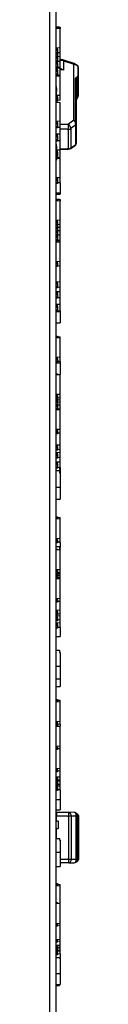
# Model space of a CAD drawing. Header units: millimetres. Extents: x 7 to 819, y 15 to 587.
# Tile 53 of 59: x 578.29 to 580.54, y 198.55 to 275.09. Entities that reach past the tile are written whole.
import ezdxf

# ---------------------------------------------------------------- set-up
doc = ezdxf.new("R2010")
doc.units = ezdxf.units.MM
doc.layers.add('Default', color=7, linetype='Continuous')
doc.layers.add('RDLED_1-4_802MM_', color=7, linetype='Continuous')

# ---------------------------------------------------------------- blocks, each defined once
blk = doc.blocks.new('SE1')
at = {"layer": 'RDLED_1-4_802MM_', "color": 7, "linetype": 'Continuous'}
for p, q in [((578.294, 355.207), (578.294, 174.734)), ((578.794, 355.207), (578.794, 174.734)), ((578.794, 274.534), (579.069, 274.534)), ((578.794, 274.453), (578.919, 274.453)), ((578.794, 274.424), (578.794, 272.886)), ((578.794, 274.424), (579.119, 274.403)), ((578.919, 274.453), (578.919, 274.416)), ((578.919, 274.419), (579.119, 274.419)), ((579.069, 274.534), (579.069, 274.518)), ((579.069, 274.518), (579.119, 274.518)), ((579.119, 274.518), (579.119, 274.419)), ((579.119, 274.419), (579.119, 274.403)), ((579.119, 272.898), (579.119, 274.403)), ((579.119, 272.898), (578.794, 272.886)), ((578.794, 272.843), (578.919, 272.85)), ((578.794, 272.771), (578.919, 272.771)), ((578.794, 272.713), (578.919, 272.713)), ((578.794, 272.57), (578.919, 272.57)), ((578.919, 272.527), (578.794, 272.527)), ((578.919, 272.771), (578.919, 272.85)), ((578.919, 272.771), (578.919, 272.713)), ((578.919, 272.713), (578.919, 272.57)), ((578.919, 272.527), (578.919, 272.57)), ((578.919, 272.527), (578.919, 272.469)), ((579.119, 272.52), (578.919, 272.507)), ((579.119, 272.52), (579.119, 272.898)), ((579.119, 272.215), (579.119, 272.52)), ((578.919, 272.469), (578.794, 272.469)), ((578.794, 272.43), (578.919, 272.43)), ((578.794, 272.273), (578.919, 272.273)), ((578.919, 272.23), (578.794, 272.23)), ((578.919, 272.168), (578.794, 272.168)), ((578.794, 272.152), (578.919, 272.152)), ((578.794, 272.085), (578.919, 272.085)), ((578.794, 271.913), (578.919, 271.913)), ((578.919, 271.869), (578.794, 271.869)), ((578.919, 271.802), (578.794, 271.802)), ((578.794, 271.793), (578.919, 271.8)), ((578.794, 271.723), (578.919, 271.723)), ((578.919, 272.469), (578.919, 272.43)), ((578.919, 272.43), (578.919, 272.273)), ((578.919, 272.23), (578.919, 272.273)), ((578.919, 272.23), (578.919, 272.168)), ((579.119, 272.215), (578.919, 272.202)), ((578.919, 272.152), (578.919, 272.168)), ((578.919, 272.152), (578.919, 272.085)), ((578.919, 272.085), (578.919, 271.913)), ((578.919, 271.869), (578.919, 271.913)), ((578.919, 271.869), (578.919, 271.802)), ((579.119, 271.844), (578.919, 271.831)), ((578.919, 271.723), (578.919, 271.8)), ((578.919, 271.723), (578.919, 271.65)), ((579.119, 271.844), (579.119, 272.215)), ((579.119, 271.38), (579.119, 271.844)), ((579.373, 271.893), (580.172, 271.631)), ((579.373, 271.893), (579.373, 271.177)), ((580.203, 271.68), (579.404, 271.943)), ((578.794, 271.65), (578.919, 271.65)), ((578.794, 271.462), (578.919, 271.462)), ((578.919, 271.415), (578.794, 271.415)), ((578.919, 271.342), (578.794, 271.342)), ((579.119, 271.31), (578.794, 271.301)), ((578.794, 271.241), (578.919, 271.247)), ((578.794, 271.172), (578.919, 271.172)), ((578.794, 271.092), (578.919, 271.092)), ((578.919, 271.09), (578.794, 271.09)), ((578.919, 271.651), (578.919, 271.462)), ((578.919, 271.415), (578.919, 271.462)), ((578.919, 271.415), (578.919, 271.342)), ((579.119, 271.38), (578.919, 271.367)), ((578.919, 271.172), (578.919, 271.247)), ((578.919, 271.172), (578.919, 271.092)), ((578.919, 271.09), (578.919, 271.092)), ((578.919, 271.09), (578.919, 270.883)), ((579.119, 271.31), (579.119, 271.38)), ((579.119, 270.787), (579.119, 271.31)), ((579.373, 271.177), (579.119, 271.178)), ((579.373, 271.177), (579.369, 271.18)), ((580.172, 267.27), (580.172, 271.631)), ((580.194, 267.269), (580.194, 271.63)), ((580.497, 271.463), (580.497, 270.733)), ((580.519, 271.435), (580.519, 270.704)), ((578.794, 270.883), (578.919, 270.883)), ((578.919, 270.835), (578.794, 270.835)), ((578.794, 270.757), (578.919, 270.757)), ((578.794, 270.728), (579.119, 270.707)), ((578.919, 270.835), (578.919, 270.883)), ((578.919, 270.835), (578.919, 270.757)), ((579.119, 270.787), (578.919, 270.774)), ((578.919, 270.757), (578.919, 270.72)), ((579.119, 270.707), (579.119, 270.787)), ((579.119, 269.202), (579.119, 270.707)), ((580.313, 267.193), (580.313, 270.548)), ((580.369, 270.482), (580.369, 267.152)), ((580.369, 270.413), (580.369, 270.403)), ((580.466, 268.984), (580.466, 270.57)), ((580.519, 270.704), (580.519, 269.153)), ((580.519, 270.526), (580.519, 270.083)), ((578.844, 269.904), (578.794, 269.904)), ((578.844, 269.831), (578.794, 269.831)), ((578.794, 269.767), (578.844, 269.767)), ((578.844, 269.508), (578.794, 269.508)), ((578.844, 269.461), (578.794, 269.461)), ((578.844, 269.831), (578.844, 269.906)), ((578.844, 269.767), (578.844, 269.831)), ((578.844, 269.755), (578.844, 269.508)), ((578.844, 269.182), (578.844, 269.461)), ((578.844, 269.182), (578.794, 269.182)), ((578.794, 269.158), (578.794, 269.147)), ((578.844, 269.158), (578.794, 269.158)), ((578.794, 269.147), (578.919, 269.154)), ((578.844, 269.085), (578.794, 269.085)), ((578.794, 269.02), (578.844, 269.02)), ((578.794, 268.689), (578.844, 268.689)), ((578.794, 268.681), (578.794, 267.182)), ((578.794, 268.681), (579.119, 268.659)), ((579.119, 269.202), (578.844, 269.192)), ((578.844, 269.158), (578.844, 269.182)), ((578.844, 269.02), (578.844, 269.085)), ((578.844, 269.075), (578.919, 269.075)), ((578.844, 269.02), (578.844, 268.685)), ((578.844, 269.018), (578.919, 269.018)), ((578.844, 268.874), (578.919, 268.874)), ((578.919, 268.774), (578.844, 268.774)), ((578.844, 268.697), (578.919, 268.697)), ((578.919, 268.831), (578.85, 268.831)), ((578.919, 269.075), (578.919, 269.154)), ((578.919, 269.075), (578.919, 269.018)), ((578.919, 269.018), (578.919, 268.874)), ((578.919, 268.831), (578.919, 268.874)), ((578.919, 268.831), (578.919, 268.774)), ((579.119, 268.824), (578.919, 268.811)), ((578.919, 268.697), (578.919, 268.673)), ((579.119, 268.824), (579.119, 269.202)), ((579.119, 267.192), (579.119, 268.659)), ((579.119, 267.192), (578.794, 267.182)), ((578.794, 267.128), (578.919, 267.134)), ((578.919, 267.058), (578.919, 267.134)), ((579.119, 266.715), (579.119, 267.192)), ((580.172, 267.27), (579.772, 266.973)), ((580.172, 267.27), (580.194, 267.269)), ((580.369, 267.152), (580.369, 266.976)), ((578.794, 267.058), (578.919, 267.058)), ((578.794, 266.985), (578.919, 266.985)), ((578.794, 266.796), (578.919, 266.796)), ((578.919, 266.75), (578.794, 266.75)), ((578.919, 266.677), (578.794, 266.677)), ((578.919, 267.058), (578.919, 266.985)), ((578.919, 266.985), (578.919, 266.796)), ((578.919, 266.75), (578.919, 266.796)), ((578.919, 266.75), (578.919, 266.677)), ((579.119, 266.715), (578.919, 266.701)), ((579.119, 266.97), (579.772, 266.973)), ((579.119, 266.201), (579.119, 266.715)), ((579.678, 266.572), (579.119, 266.568)), ((579.678, 266.569), (579.678, 266.572)), ((579.678, 266.569), (579.772, 266.569)), ((579.772, 265.056), (579.772, 266.569)), ((580.333, 266.908), (579.963, 266.632)), ((579.963, 266.632), (579.963, 265.118)), ((580.333, 265.397), (580.333, 266.908)), ((580.369, 266.976), (580.369, 265.465)), ((579.119, 266.201), (578.794, 266.192)), ((578.794, 266.133), (578.919, 266.139)), ((578.794, 266.063), (578.919, 266.063)), ((578.794, 265.984), (578.919, 265.984)), ((578.919, 265.981), (578.794, 265.981)), ((578.794, 265.774), (578.919, 265.774)), ((578.919, 265.726), (578.794, 265.726)), ((578.919, 265.646), (578.794, 265.646)), ((578.919, 266.063), (578.919, 266.139)), ((578.919, 266.063), (578.919, 265.984)), ((578.919, 265.981), (578.919, 265.984)), ((578.919, 265.981), (578.919, 265.774)), ((578.919, 265.726), (578.919, 265.774)), ((578.919, 265.726), (578.919, 265.646)), ((579.119, 265.678), (578.919, 265.665)), ((579.119, 265.678), (579.119, 266.201)), ((579.119, 264.944), (579.119, 265.678)), ((578.844, 265.415), (578.794, 265.415)), ((578.844, 265.343), (578.794, 265.343)), ((578.794, 265.278), (578.844, 265.278)), ((578.844, 265.041), (578.794, 265.041)), ((578.844, 264.894), (578.794, 264.894)), ((578.844, 265.343), (578.844, 265.417)), ((578.844, 265.278), (578.844, 265.343)), ((578.844, 265.266), (578.844, 265.019)), ((578.844, 264.894), (578.844, 265.041)), ((579.119, 264.944), (578.844, 264.937)), ((578.844, 264.809), (578.844, 264.894)), ((578.844, 264.872), (578.919, 264.876)), ((578.919, 264.802), (578.919, 264.876)), ((579.119, 265.047), (579.678, 265.051)), ((579.119, 265.015), (579.773, 265.023)), ((579.119, 264.367), (579.119, 264.944)), ((579.772, 265.056), (579.678, 265.055)), ((579.678, 265.051), (579.678, 265.055)), ((579.95, 265.083), (580.33, 265.369)), ((579.963, 265.118), (580.333, 265.397)), ((580.369, 265.45), (580.369, 265.465)), ((578.844, 264.809), (578.794, 264.809)), ((578.844, 264.755), (578.794, 264.755)), ((578.844, 264.58), (578.794, 264.58)), ((578.794, 264.515), (578.844, 264.515)), ((578.794, 264.184), (578.844, 264.184)), ((578.844, 264.755), (578.844, 264.809)), ((578.844, 264.802), (578.919, 264.802)), ((578.844, 264.589), (578.844, 264.755)), ((578.844, 264.714), (578.919, 264.714)), ((578.919, 264.709), (578.844, 264.709)), ((578.844, 264.515), (578.844, 264.58)), ((578.844, 264.515), (578.844, 264.18)), ((578.844, 264.48), (578.919, 264.48)), ((578.919, 264.43), (578.844, 264.43)), ((578.844, 264.369), (578.919, 264.369)), ((578.844, 264.351), (578.919, 264.351)), ((578.844, 264.319), (579.119, 264.302)), ((578.919, 264.802), (578.919, 264.714)), ((578.919, 264.709), (578.919, 264.714)), ((578.919, 264.709), (578.919, 264.48)), ((578.919, 264.43), (578.919, 264.48)), ((578.919, 264.43), (578.919, 264.369)), ((578.919, 264.369), (578.919, 264.351)), ((579.119, 264.367), (578.919, 264.353)), ((578.919, 264.351), (578.919, 264.315)), ((578.919, 264.336), (579.119, 264.323)), ((579.069, 264.363), (579.069, 264.327)), ((579.119, 264.302), (579.119, 264.323)), ((579.119, 262.798), (579.119, 264.302)), ((579.119, 262.798), (578.794, 262.787)), ((578.794, 262.787), (578.794, 262.743)), ((578.794, 262.743), (578.919, 262.75)), ((578.794, 262.671), (578.919, 262.671)), ((578.794, 262.613), (578.919, 262.613)), ((578.919, 262.671), (578.919, 262.75)), ((578.919, 262.671), (578.919, 262.613)), ((578.919, 262.613), (578.919, 262.467)), ((579.119, 262.416), (579.119, 262.798)), ((578.794, 262.467), (578.919, 262.467)), ((578.919, 262.425), (578.794, 262.425)), ((578.919, 262.366), (578.794, 262.366)), ((578.919, 262.425), (578.919, 262.467)), ((578.919, 262.425), (578.919, 262.366)), ((579.119, 262.416), (578.919, 262.403)), ((579.119, 262.416), (578.919, 262.403)), ((579.119, 262.416), (579.119, 261.628)), ((578.794, 261.628), (579.119, 261.628)), ((578.794, 261.524), (579.119, 261.524)), ((578.794, 261.137), (579.069, 261.137)), ((578.794, 261.069), (578.919, 261.069)), ((578.794, 261.033), (578.794, 259.48)), ((578.794, 261.033), (579.119, 261.013)), ((578.919, 261.069), (578.919, 261.025)), ((579.069, 261.137), (579.069, 261.117)), ((579.069, 261.117), (579.119, 261.117)), ((579.119, 261.628), (579.119, 261.524)), ((579.119, 261.117), (579.119, 261.013)), ((579.119, 259.493), (579.119, 261.013)), ((579.119, 259.493), (578.794, 259.48)), ((579.119, 259.164), (579.119, 259.493)), ((578.794, 259.443), (578.919, 259.449)), ((578.794, 259.37), (578.919, 259.37)), ((578.794, 259.32), (578.919, 259.32)), ((578.794, 259.198), (578.919, 259.198)), ((578.919, 259.158), (578.794, 259.158)), ((578.919, 259.108), (578.794, 259.108)), ((578.794, 258.986), (578.919, 258.986)), ((578.919, 258.945), (578.794, 258.945)), ((578.919, 258.891), (578.794, 258.891)), ((578.794, 258.877), (578.919, 258.877)), ((578.794, 258.731), (578.919, 258.731)), ((578.919, 259.37), (578.919, 259.449)), ((578.919, 259.37), (578.919, 259.32)), ((578.919, 259.32), (578.919, 259.198)), ((578.919, 259.158), (578.919, 259.198)), ((579.119, 259.164), (578.919, 259.151)), ((578.919, 259.158), (578.919, 259.108)), ((578.919, 259.108), (578.919, 258.986)), ((578.919, 258.945), (578.919, 258.986)), ((578.919, 258.945), (578.919, 258.891)), ((579.119, 258.944), (578.919, 258.932)), ((578.919, 258.891), (578.919, 258.877)), ((578.919, 258.877), (578.919, 258.731)), ((578.919, 258.689), (578.919, 258.731)), ((579.119, 258.944), (579.119, 259.164)), ((579.119, 258.68), (579.119, 258.944)), ((578.919, 258.689), (578.794, 258.689)), ((578.919, 258.63), (578.794, 258.63)), ((578.794, 258.574), (578.919, 258.574)), ((578.794, 258.413), (578.919, 258.413)), ((578.919, 258.369), (578.794, 258.369)), ((578.919, 258.305), (578.794, 258.305)), ((578.794, 258.255), (578.919, 258.255)), ((578.794, 258.185), (578.919, 258.185)), ((578.794, 258.006), (578.919, 258.006)), ((578.919, 257.961), (578.794, 257.961)), ((578.919, 258.689), (578.919, 258.63)), ((579.119, 258.68), (578.919, 258.667)), ((578.919, 258.63), (578.919, 258.574)), ((578.919, 258.574), (578.919, 258.413)), ((578.919, 258.369), (578.919, 258.413)), ((578.919, 258.369), (578.919, 258.305)), ((579.119, 258.351), (578.919, 258.338)), ((578.919, 258.255), (578.919, 258.305)), ((578.919, 258.255), (578.919, 258.185)), ((578.919, 258.185), (578.919, 258.006)), ((578.919, 257.961), (578.919, 258.006)), ((578.919, 257.961), (578.919, 257.891)), ((579.119, 258.351), (579.119, 258.68)), ((579.119, 257.932), (579.119, 258.351)), ((578.919, 257.891), (578.794, 257.891)), ((578.794, 257.891), (578.794, 257.879)), ((579.119, 257.889), (578.794, 257.879)), ((578.794, 257.855), (578.919, 257.855)), ((578.794, 257.82), (578.794, 256.267)), ((578.794, 257.82), (579.119, 257.799)), ((579.119, 257.932), (578.919, 257.918)), ((578.919, 257.855), (578.919, 257.812)), ((579.119, 257.889), (579.119, 257.932)), ((579.119, 257.799), (579.119, 257.889)), ((579.119, 256.279), (579.119, 257.799)), ((579.119, 256.279), (578.794, 256.267)), ((578.794, 256.267), (578.794, 256.229)), ((578.794, 256.229), (578.919, 256.236)), ((578.794, 256.157), (578.919, 256.157)), ((578.794, 256.106), (578.919, 256.106)), ((578.794, 255.985), (578.919, 255.985)), ((578.919, 255.944), (578.794, 255.944)), ((578.919, 255.894), (578.794, 255.894)), ((578.919, 256.157), (578.919, 256.236)), ((578.919, 256.157), (578.919, 256.106)), ((578.919, 256.106), (578.919, 255.985)), ((578.919, 255.944), (578.919, 255.985)), ((579.119, 255.95), (578.919, 255.938)), ((578.919, 255.944), (578.919, 255.894)), ((579.119, 255.95), (579.119, 256.279)), ((579.119, 254.702), (579.119, 255.95)), ((579.119, 254.702), (578.794, 254.691)), ((578.794, 254.644), (578.919, 254.65)), ((578.794, 254.572), (578.919, 254.572)), ((578.794, 254.509), (578.919, 254.509)), ((578.794, 254.348), (578.919, 254.348)), ((578.919, 254.304), (578.794, 254.304)), ((578.919, 254.24), (578.794, 254.24)), ((578.919, 254.572), (578.919, 254.65)), ((578.919, 254.572), (578.919, 254.509)), ((578.919, 254.509), (578.919, 254.348)), ((578.919, 254.304), (578.919, 254.348)), ((578.919, 254.304), (578.919, 254.24)), ((579.119, 254.286), (578.919, 254.273)), ((579.119, 254.286), (579.119, 254.702)), ((579.119, 253.931), (579.119, 254.286)), ((579.119, 253.931), (578.794, 253.921)), ((578.794, 253.869), (578.919, 253.876)), ((578.794, 253.799), (578.919, 253.799)), ((578.794, 253.729), (578.919, 253.729)), ((578.794, 253.55), (578.919, 253.55)), ((578.919, 253.504), (578.794, 253.504)), ((578.919, 253.435), (578.794, 253.435)), ((578.919, 253.799), (578.919, 253.876)), ((578.919, 253.799), (578.919, 253.729)), ((578.919, 253.729), (578.919, 253.55)), ((578.919, 253.504), (578.919, 253.55)), ((578.919, 253.504), (578.919, 253.435)), ((579.119, 253.476), (578.919, 253.462)), ((579.119, 253.476), (579.119, 253.931)), ((579.119, 252.96), (579.119, 253.476)), ((579.119, 252.96), (578.794, 252.95)), ((578.794, 252.95), (578.794, 252.893)), ((578.794, 252.893), (578.919, 252.899)), ((578.794, 252.823), (578.919, 252.823)), ((578.794, 252.746), (578.919, 252.746)), ((578.919, 252.745), (578.794, 252.745)), ((578.919, 252.823), (578.919, 252.899)), ((578.919, 252.823), (578.919, 252.746)), ((578.919, 252.745), (578.919, 252.746)), ((578.919, 252.745), (578.919, 252.546)), ((579.119, 252.456), (579.119, 252.96)), ((578.794, 252.546), (578.919, 252.546)), ((578.919, 252.498), (578.794, 252.498)), ((578.919, 252.421), (578.794, 252.421)), ((578.794, 252.414), (579.119, 252.414)), ((578.919, 252.498), (578.919, 252.546)), ((578.919, 252.498), (578.919, 252.421)), ((579.119, 252.456), (578.919, 252.442)), ((579.119, 252.456), (579.119, 252.414)), ((579.119, 252.414), (579.119, 251.533)), ((578.794, 251.533), (579.119, 251.533)), ((578.794, 250.498), (578.919, 250.498)), ((578.794, 250.466), (578.794, 250.425)), ((578.794, 250.466), (579.119, 250.445)), ((578.794, 250.425), (578.919, 250.425)), ((578.794, 250.389), (578.794, 248.834)), ((578.794, 250.389), (579.119, 250.368)), ((578.919, 250.498), (578.919, 250.458)), ((578.919, 250.425), (578.919, 250.381)), ((579.119, 250.368), (579.119, 250.445)), ((579.119, 248.847), (579.119, 250.368)), ((579.119, 248.847), (578.794, 248.834)), ((578.794, 248.834), (578.794, 248.798)), ((578.794, 248.798), (578.919, 248.804)), ((578.919, 248.725), (578.919, 248.804)), ((579.119, 248.522), (579.119, 248.847)), ((578.794, 248.725), (578.919, 248.725)), ((578.794, 248.675), (578.919, 248.675)), ((578.794, 248.555), (578.919, 248.555)), ((578.919, 248.515), (578.794, 248.515)), ((578.919, 248.466), (578.794, 248.466)), ((578.794, 248.412), (579.119, 248.412)), ((578.919, 248.725), (578.919, 248.675)), ((578.919, 248.675), (578.919, 248.555)), ((578.919, 248.515), (578.919, 248.555)), ((579.119, 248.522), (578.919, 248.51)), ((578.919, 248.515), (578.919, 248.466)), ((579.119, 248.522), (579.119, 248.412)), ((579.119, 248.412), (579.119, 247.497)), ((578.794, 247.559), (578.919, 247.559)), ((578.794, 247.517), (578.794, 245.951)), ((578.794, 247.517), (579.119, 247.497)), ((578.919, 247.559), (578.919, 247.509)), ((579.119, 245.964), (579.119, 247.497)), ((579.119, 245.964), (578.794, 245.951)), ((578.794, 245.919), (578.919, 245.925)), ((578.794, 245.846), (578.919, 245.846)), ((578.794, 245.803), (578.919, 245.803)), ((578.794, 245.703), (578.919, 245.703)), ((578.919, 245.846), (578.919, 245.925)), ((578.919, 245.846), (578.919, 245.803)), ((578.919, 245.803), (578.919, 245.703)), ((578.919, 245.665), (578.919, 245.703)), ((579.119, 245.685), (579.119, 245.964)), ((578.919, 245.665), (578.794, 245.665)), ((578.919, 245.623), (578.794, 245.623)), ((578.794, 245.557), (578.919, 245.557)), ((578.919, 245.518), (578.794, 245.518)), ((578.919, 245.472), (578.794, 245.472)), ((578.794, 245.382), (578.919, 245.382)), ((578.919, 245.342), (578.794, 245.342)), ((578.919, 245.293), (578.794, 245.293)), ((578.794, 245.165), (578.919, 245.165)), ((578.919, 245.124), (578.794, 245.124)), ((578.919, 245.07), (578.794, 245.07)), ((578.794, 245.039), (578.919, 245.039)), ((579.119, 245.685), (578.919, 245.672)), ((578.919, 245.665), (578.919, 245.623)), ((578.919, 245.623), (578.919, 245.557)), ((578.919, 245.518), (578.919, 245.557)), ((579.119, 245.531), (578.919, 245.519)), ((578.919, 245.518), (578.919, 245.472)), ((578.919, 245.472), (578.919, 245.382)), ((578.919, 245.342), (578.919, 245.382)), ((579.119, 245.349), (578.919, 245.336)), ((578.919, 245.342), (578.919, 245.293)), ((578.919, 245.293), (578.919, 245.165)), ((578.919, 245.124), (578.919, 245.165)), ((578.919, 245.124), (578.919, 245.07)), ((579.119, 245.123), (578.919, 245.111)), ((578.919, 245.07), (578.919, 245.039)), ((578.919, 245.039), (578.919, 244.891)), ((579.119, 245.531), (579.119, 245.685)), ((579.119, 245.349), (579.119, 245.531)), ((579.119, 245.123), (579.119, 245.349)), ((579.119, 244.838), (579.119, 245.123)), ((578.794, 244.891), (578.919, 244.891)), ((578.919, 244.848), (578.794, 244.848)), ((578.794, 244.832), (578.919, 244.832)), ((578.794, 244.79), (578.794, 243.224)), ((578.794, 244.79), (579.119, 244.77)), ((578.919, 244.848), (578.919, 244.891)), ((578.919, 244.848), (578.919, 244.832)), ((579.119, 244.838), (578.919, 244.825)), ((578.919, 244.832), (578.919, 244.782)), ((579.119, 244.77), (579.119, 244.838)), ((579.119, 243.237), (579.119, 244.77)), ((579.119, 243.237), (578.794, 243.224)), ((578.794, 243.192), (578.919, 243.198)), ((578.794, 243.119), (578.919, 243.119)), ((578.794, 243.076), (578.919, 243.076)), ((578.794, 242.977), (578.919, 242.977)), ((578.919, 242.939), (578.794, 242.939)), ((578.919, 242.896), (578.794, 242.896)), ((578.919, 243.119), (578.919, 243.198)), ((578.919, 243.119), (578.919, 243.076)), ((578.919, 243.076), (578.919, 242.977)), ((578.919, 242.939), (578.919, 242.977)), ((579.119, 242.958), (578.919, 242.946)), ((578.919, 242.939), (578.919, 242.896)), ((579.119, 242.958), (579.119, 243.237)), ((579.119, 242.022), (579.119, 242.958)), ((579.119, 242.022), (578.794, 242.01)), ((578.794, 241.97), (578.919, 241.976)), ((578.794, 241.897), (578.919, 241.897)), ((578.919, 241.897), (578.919, 241.976)), ((578.919, 241.897), (578.919, 241.843)), ((579.119, 241.668), (579.119, 242.022)), ((578.794, 241.843), (578.919, 241.843)), ((578.794, 241.71), (578.919, 241.71)), ((578.919, 241.669), (578.794, 241.669)), ((578.919, 241.615), (578.794, 241.615)), ((579.119, 241.434), (578.794, 241.423)), ((578.794, 241.379), (578.919, 241.385)), ((578.794, 241.307), (578.919, 241.307)), ((578.794, 241.248), (578.919, 241.248)), ((578.794, 241.099), (578.919, 241.099)), ((578.919, 241.843), (578.919, 241.71)), ((578.919, 241.669), (578.919, 241.71)), ((578.919, 241.669), (578.919, 241.615)), ((579.119, 241.668), (578.919, 241.655)), ((578.919, 241.307), (578.919, 241.385)), ((578.919, 241.307), (578.919, 241.248)), ((578.919, 241.248), (578.919, 241.099)), ((578.919, 241.057), (578.919, 241.099)), ((579.119, 241.434), (579.119, 241.668)), ((579.119, 241.047), (579.119, 241.434)), ((578.919, 241.057), (578.794, 241.057)), ((578.919, 240.997), (578.794, 240.997)), ((579.119, 240.698), (578.794, 240.688)), ((578.794, 240.688), (578.794, 240.639)), ((578.794, 240.639), (578.919, 240.645)), ((578.794, 240.568), (578.919, 240.568)), ((578.794, 240.502), (578.919, 240.502)), ((578.794, 240.335), (578.919, 240.335)), ((578.919, 241.057), (578.919, 240.997)), ((579.119, 241.047), (578.919, 241.033)), ((578.919, 240.568), (578.919, 240.645)), ((578.919, 240.568), (578.919, 240.502)), ((578.919, 240.502), (578.919, 240.335)), ((578.919, 240.29), (578.919, 240.335)), ((579.119, 240.698), (579.119, 241.047)), ((579.119, 240.269), (579.119, 240.698)), ((578.919, 240.29), (578.794, 240.29)), ((578.919, 240.225), (578.794, 240.225)), ((578.794, 240.057), (579.069, 240.057)), ((578.919, 240.29), (578.919, 240.225)), ((579.119, 240.269), (578.919, 240.255)), ((579.069, 240.265), (579.069, 240.129)), ((579.069, 240.129), (579.119, 240.129)), ((579.069, 240.057), (579.069, 239.869)), ((579.069, 239.893), (579.119, 239.893)), ((579.069, 239.869), (579.119, 239.869)), ((579.119, 240.269), (579.119, 240.129)), ((579.119, 240.129), (579.119, 239.893)), ((579.119, 239.869), (579.119, 239.893)), ((579.119, 239.869), (579.119, 238.742)), ((578.794, 238.742), (579.119, 238.742)), ((579.119, 238.742), (579.119, 237.819)), ((578.794, 237.819), (579.119, 237.819)), ((578.794, 236.447), (578.919, 236.447)), ((578.794, 236.407), (578.794, 236.347)), ((578.794, 236.407), (579.119, 236.386)), ((578.794, 236.347), (578.919, 236.347)), ((578.794, 236.303), (578.794, 234.734)), ((578.794, 236.303), (579.119, 236.283)), ((578.919, 236.447), (578.919, 236.399)), ((578.919, 236.347), (578.919, 236.296)), ((579.119, 236.283), (579.119, 236.386)), ((579.119, 234.747), (579.119, 236.283)), ((579.119, 234.747), (578.794, 234.734)), ((578.794, 234.734), (578.794, 234.704)), ((578.794, 234.704), (578.919, 234.71)), ((578.794, 234.63), (578.919, 234.63)), ((578.794, 234.59), (578.919, 234.59)), ((578.794, 234.496), (578.919, 234.496)), ((578.919, 234.458), (578.794, 234.458)), ((578.919, 234.418), (578.794, 234.418)), ((578.919, 234.63), (578.919, 234.71)), ((578.919, 234.63), (578.919, 234.59)), ((578.919, 234.59), (578.919, 234.496)), ((578.919, 234.458), (578.919, 234.496)), ((579.119, 234.481), (578.919, 234.469)), ((578.919, 234.458), (578.919, 234.418)), ((579.069, 234.478), (579.069, 234.447)), ((579.069, 234.447), (579.119, 234.447)), ((579.119, 234.481), (579.119, 234.747)), ((579.119, 234.447), (579.119, 234.062)), ((578.794, 234.141), (579.069, 234.141)), ((578.794, 233.941), (578.919, 233.941)), ((578.794, 233.894), (578.794, 232.316)), ((578.794, 233.894), (579.119, 233.874)), ((578.919, 233.941), (578.919, 233.886)), ((579.069, 234.141), (579.069, 233.904)), ((579.069, 234.062), (579.119, 234.062)), ((579.069, 233.904), (579.119, 233.904)), ((579.119, 233.904), (579.119, 234.062)), ((579.119, 233.904), (579.119, 233.874)), ((579.119, 232.33), (579.119, 233.874)), ((579.119, 232.33), (578.794, 232.316)), ((578.794, 232.29), (578.919, 232.297)), ((578.794, 232.216), (578.919, 232.216)), ((578.794, 232.181), (578.919, 232.181)), ((578.794, 232.104), (578.919, 232.104)), ((578.919, 232.069), (578.794, 232.069)), ((578.919, 232.034), (578.794, 232.034)), ((578.794, 232.006), (578.919, 232.006)), ((578.919, 231.969), (578.794, 231.969)), ((578.919, 231.932), (578.794, 231.932)), ((578.919, 232.216), (578.919, 232.297)), ((578.919, 232.216), (578.919, 232.181)), ((578.919, 232.181), (578.919, 232.104)), ((578.919, 232.069), (578.919, 232.104)), ((579.119, 232.101), (578.919, 232.089)), ((578.919, 232.069), (578.919, 232.034)), ((578.919, 232.034), (578.919, 232.006)), ((578.919, 231.969), (578.919, 232.006)), ((579.119, 231.997), (578.919, 231.985)), ((578.919, 231.969), (578.919, 231.932)), ((578.919, 231.932), (578.919, 231.891)), ((579.119, 232.101), (579.119, 232.33)), ((579.119, 231.997), (579.119, 232.101)), ((579.119, 231.876), (579.119, 231.997)), ((578.794, 231.891), (578.919, 231.891)), ((578.919, 231.854), (578.794, 231.854)), ((578.919, 231.813), (578.794, 231.813)), ((578.794, 231.75), (578.919, 231.75)), ((578.919, 231.712), (578.794, 231.712)), ((578.794, 231.705), (578.919, 231.705)), ((578.794, 231.657), (579.119, 231.638)), ((578.919, 231.854), (578.919, 231.891)), ((579.119, 231.876), (578.919, 231.864)), ((578.919, 231.854), (578.919, 231.813)), ((578.919, 231.813), (578.919, 231.75)), ((578.919, 231.712), (578.919, 231.75)), ((579.119, 231.728), (578.919, 231.716)), ((578.919, 231.712), (578.919, 231.705)), ((578.919, 231.705), (578.919, 231.65)), ((579.119, 231.728), (579.119, 231.876)), ((579.119, 231.638), (579.119, 231.728)), ((579.119, 230.094), (579.119, 231.638)), ((579.119, 230.094), (578.794, 230.08)), ((578.794, 230.054), (578.919, 230.06)), ((578.794, 229.98), (578.919, 229.98)), ((578.794, 229.945), (578.919, 229.945)), ((578.794, 229.868), (578.919, 229.868)), ((578.919, 229.832), (578.794, 229.832)), ((578.919, 229.797), (578.794, 229.797)), ((578.919, 229.98), (578.919, 230.06)), ((578.919, 229.98), (578.919, 229.945)), ((578.919, 229.945), (578.919, 229.868)), ((578.919, 229.832), (578.919, 229.868)), ((579.119, 229.865), (578.919, 229.853)), ((578.919, 229.832), (578.919, 229.797)), ((579.119, 229.865), (579.119, 230.094)), ((579.119, 229.181), (579.119, 229.865)), ((579.119, 229.181), (578.794, 229.168)), ((578.794, 229.135), (578.919, 229.141)), ((578.794, 229.061), (578.919, 229.061)), ((578.794, 229.017), (578.919, 229.017)), ((578.794, 228.913), (578.919, 228.913)), ((578.919, 228.874), (578.794, 228.874)), ((578.919, 229.061), (578.919, 229.141)), ((578.919, 229.061), (578.919, 229.017)), ((578.919, 229.017), (578.919, 228.913)), ((578.919, 228.874), (578.919, 228.913)), ((579.119, 228.89), (578.919, 228.878)), ((578.919, 228.874), (578.919, 228.83)), ((579.119, 228.89), (579.119, 229.181)), ((579.119, 228.744), (579.119, 228.89)), ((578.919, 228.83), (578.794, 228.83)), ((579.119, 228.744), (578.794, 228.732)), ((578.794, 228.696), (578.919, 228.702)), ((578.794, 228.623), (578.919, 228.623)), ((578.794, 228.574), (578.919, 228.574)), ((578.794, 228.457), (578.919, 228.457)), ((578.919, 228.417), (578.794, 228.417)), ((578.919, 228.368), (578.794, 228.368)), ((579.119, 228.201), (578.794, 228.189)), ((578.794, 228.189), (578.794, 228.149)), ((578.794, 228.149), (578.919, 228.155)), ((578.919, 228.623), (578.919, 228.702)), ((578.919, 228.623), (578.919, 228.574)), ((578.919, 228.574), (578.919, 228.457)), ((578.919, 228.417), (578.919, 228.457)), ((579.119, 228.425), (578.919, 228.413)), ((578.919, 228.417), (578.919, 228.368)), ((578.919, 228.076), (578.919, 228.155)), ((579.119, 228.425), (579.119, 228.744)), ((579.119, 228.201), (579.119, 228.425)), ((579.119, 227.847), (579.119, 228.201)), ((578.794, 228.076), (578.919, 228.076)), ((578.794, 228.022), (578.919, 228.022)), ((578.794, 227.889), (578.919, 227.889)), ((578.919, 227.848), (578.794, 227.848)), ((578.919, 227.794), (578.794, 227.794)), ((578.919, 228.076), (578.919, 228.022)), ((578.919, 228.022), (578.919, 227.889)), ((578.919, 227.848), (578.919, 227.889)), ((578.919, 227.848), (578.919, 227.794)), ((579.119, 227.847), (578.919, 227.834)), ((579.119, 227.847), (579.119, 227.134)), ((578.794, 227.134), (579.119, 227.134)), ((578.794, 226.085), (579.069, 226.085)), ((579.069, 226.085), (579.069, 225.908)), ((579.069, 225.908), (579.119, 225.908)), ((579.119, 225.908), (579.119, 224.847)), ((578.794, 224.847), (579.119, 224.847)), ((579.119, 224.847), (579.119, 223.858)), ((578.794, 223.858), (579.119, 223.858)), ((579.119, 223.858), (579.119, 223.253)), ((578.794, 223.253), (579.119, 223.253)), ((578.794, 222.248), (578.919, 222.248)), ((578.794, 222.199), (578.794, 222.144)), ((578.794, 222.199), (579.119, 222.18)), ((578.794, 222.144), (578.919, 222.144)), ((578.794, 222.094), (578.794, 220.512)), ((578.794, 222.094), (579.119, 222.074)), ((578.919, 222.248), (578.919, 222.192)), ((578.919, 222.144), (578.919, 222.086)), ((579.119, 222.074), (579.119, 222.18)), ((579.119, 220.527), (579.119, 222.074)), ((579.119, 220.527), (578.794, 220.512)), ((578.794, 220.512), (578.794, 220.489)), ((578.794, 220.489), (578.919, 220.495)), ((578.919, 220.415), (578.919, 220.495)), ((579.119, 220.319), (579.119, 220.527)), ((578.794, 220.415), (578.919, 220.415)), ((578.794, 220.383), (578.919, 220.383)), ((578.794, 220.315), (578.919, 220.315)), ((578.919, 220.28), (578.794, 220.28)), ((578.919, 220.249), (578.794, 220.249)), ((578.794, 220.236), (578.919, 220.236)), ((578.794, 220.182), (578.794, 218.596)), ((578.794, 220.182), (579.119, 220.163)), ((578.919, 220.415), (578.919, 220.383)), ((578.919, 220.383), (578.919, 220.315)), ((579.119, 220.319), (578.919, 220.307)), ((578.919, 220.28), (578.919, 220.315)), ((578.919, 220.28), (578.919, 220.249)), ((578.919, 220.236), (578.919, 220.175)), ((579.119, 220.319), (579.119, 220.163)), ((579.119, 218.61), (579.119, 220.163)), ((579.119, 218.61), (578.794, 218.596)), ((578.794, 218.576), (578.919, 218.582)), ((578.794, 218.501), (578.919, 218.501)), ((578.794, 218.474), (578.919, 218.474)), ((578.794, 218.42), (578.919, 218.42)), ((578.919, 218.386), (578.794, 218.386)), ((578.919, 218.359), (578.794, 218.359)), ((578.919, 218.501), (578.919, 218.582)), ((578.919, 218.501), (578.919, 218.474)), ((578.919, 218.474), (578.919, 218.42)), ((579.119, 218.432), (578.919, 218.42)), ((578.919, 218.386), (578.919, 218.42)), ((578.919, 218.386), (578.919, 218.359)), ((579.019, 218.426), (579.119, 218.42)), ((579.119, 218.432), (579.119, 218.61)), ((579.119, 218.42), (579.119, 218.432)), ((579.119, 216.868), (579.119, 218.42)), ((579.119, 216.868), (578.794, 216.853)), ((578.794, 216.833), (578.919, 216.839)), ((578.794, 216.758), (578.919, 216.758)), ((578.794, 216.731), (578.919, 216.731)), ((578.794, 216.677), (578.919, 216.677)), ((578.919, 216.643), (578.794, 216.643)), ((578.919, 216.616), (578.794, 216.616)), ((578.919, 216.758), (578.919, 216.839)), ((578.919, 216.758), (578.919, 216.731)), ((578.919, 216.731), (578.919, 216.677)), ((579.119, 216.689), (578.919, 216.678)), ((578.919, 216.643), (578.919, 216.677)), ((578.919, 216.643), (578.919, 216.616)), ((579.119, 216.689), (579.119, 216.868)), ((579.119, 216.208), (579.119, 216.689)), ((579.119, 216.208), (578.794, 216.194)), ((578.794, 216.168), (578.919, 216.175)), ((578.794, 216.094), (578.919, 216.094)), ((578.794, 216.06), (578.919, 216.06)), ((578.794, 215.984), (578.919, 215.984)), ((578.919, 215.948), (578.794, 215.948)), ((578.919, 215.913), (578.794, 215.913)), ((579.119, 215.896), (578.794, 215.882)), ((578.794, 215.854), (578.919, 215.86)), ((578.919, 216.094), (578.919, 216.175)), ((578.919, 216.094), (578.919, 216.06)), ((578.919, 216.06), (578.919, 215.984)), ((578.919, 215.948), (578.919, 215.984)), ((579.119, 215.981), (578.919, 215.969)), ((578.919, 215.948), (578.919, 215.913)), ((578.919, 215.78), (578.919, 215.86)), ((579.119, 215.981), (579.119, 216.208)), ((579.119, 215.896), (579.119, 215.981)), ((579.119, 215.647), (579.119, 215.896)), ((578.794, 215.78), (578.919, 215.78)), ((578.794, 215.742), (578.919, 215.742)), ((578.794, 215.656), (578.919, 215.656)), ((578.919, 215.62), (578.794, 215.62)), ((578.919, 215.582), (578.794, 215.582)), ((579.119, 215.51), (578.794, 215.496)), ((578.794, 215.496), (578.794, 215.465)), ((578.794, 215.465), (578.919, 215.471)), ((578.794, 215.391), (578.919, 215.391)), ((578.794, 215.349), (578.919, 215.349)), ((578.794, 215.251), (578.919, 215.251)), ((578.919, 215.213), (578.794, 215.213)), ((578.919, 215.171), (578.794, 215.171)), ((578.919, 215.78), (578.919, 215.742)), ((578.919, 215.742), (578.919, 215.656)), ((578.919, 215.62), (578.919, 215.656)), ((579.119, 215.647), (578.919, 215.635)), ((578.919, 215.62), (578.919, 215.582)), ((578.919, 215.391), (578.919, 215.471)), ((578.919, 215.391), (578.919, 215.349)), ((578.919, 215.349), (578.919, 215.251)), ((578.919, 215.213), (578.919, 215.251)), ((579.119, 215.233), (578.919, 215.221)), ((578.919, 215.213), (578.919, 215.171)), ((579.119, 215.51), (579.119, 215.647)), ((579.119, 215.233), (579.119, 215.51)), ((579.119, 215.233), (579.119, 214.471)), ((578.794, 214.471), (579.119, 214.471)), ((579.119, 214.471), (579.119, 213.668)), ((578.794, 213.668), (579.119, 213.668)), ((578.838, 213.107), (578.819, 213.107)), ((578.819, 213.107), (578.819, 212.745)), ((578.819, 212.745), (578.869, 212.795)), ((578.838, 213.108), (578.844, 213.107)), ((578.838, 213.107), (578.844, 213.107)), ((578.844, 213.482), (578.844, 213.182)), ((578.844, 213.482), (579.797, 213.474)), ((579.703, 213.182), (578.844, 213.182)), ((578.844, 212.77), (578.844, 213.182)), ((578.869, 212.795), (578.894, 212.82)), ((578.969, 212.795), (578.869, 212.795)), ((578.894, 212.82), (578.969, 212.82)), ((578.969, 212.795), (578.969, 212.82)), ((578.969, 212.795), (578.969, 212.22)), ((579.703, 213.175), (579.703, 213.182)), ((579.703, 213.175), (579.797, 213.174)), ((580.197, 213.471), (579.797, 213.474)), ((579.797, 209.841), (579.797, 213.174)), ((579.988, 213.174), (579.797, 213.174)), ((580.358, 213.171), (579.988, 213.174)), ((579.988, 213.174), (579.988, 209.841)), ((580.358, 209.844), (580.358, 213.171)), ((580.394, 213.171), (580.394, 213.336)), ((580.394, 213.171), (580.394, 209.844)), ((580.491, 209.761), (580.491, 213.254)), ((580.544, 213.215), (580.544, 209.8)), ((578.819, 212.27), (578.819, 212.745)), ((578.819, 212.27), (578.819, 211.907)), ((578.869, 212.22), (578.819, 212.27)), ((578.844, 211.448), (578.844, 212.245)), ((578.869, 212.22), (578.969, 212.22)), ((578.894, 212.195), (578.869, 212.22)), ((578.969, 212.195), (578.894, 212.195)), ((578.969, 212.195), (578.969, 212.22)), ((578.794, 211.448), (579.069, 211.448)), ((578.819, 211.907), (578.838, 211.907)), ((578.844, 211.908), (578.838, 211.907)), ((578.838, 211.907), (578.844, 211.907)), ((579.069, 211.448), (579.069, 211.296)), ((579.069, 211.296), (579.119, 211.296)), ((579.119, 211.296), (579.119, 210.382)), ((578.794, 210.382), (579.119, 210.382)), ((579.119, 210.382), (579.119, 209.272)), ((579.119, 209.832), (579.703, 209.832)), ((579.797, 209.841), (579.703, 209.84)), ((579.703, 209.832), (579.703, 209.84)), ((579.797, 209.841), (579.988, 209.841)), ((579.988, 209.841), (580.358, 209.844)), ((580.394, 209.679), (580.394, 209.844)), ((578.794, 209.272), (579.119, 209.272)), ((579.797, 209.541), (579.119, 209.535)), ((579.797, 209.541), (580.197, 209.544)), ((580.343, 209.602), (580.331, 209.597)), ((578.794, 207.932), (578.919, 207.932)), ((578.794, 207.876), (578.794, 207.844)), ((578.794, 207.876), (579.119, 207.857)), ((578.794, 207.844), (578.919, 207.844)), ((578.794, 207.787), (579.119, 207.768)), ((578.919, 207.932), (578.919, 207.869)), ((578.919, 207.844), (578.919, 207.779)), ((579.119, 207.768), (579.119, 207.857)), ((579.119, 206.383), (579.119, 207.768)), ((578.794, 206.462), (578.919, 206.462)), ((578.794, 206.402), (579.119, 206.383)), ((578.919, 206.462), (578.919, 206.395)), ((579.119, 204.824), (579.119, 206.383)), ((579.119, 204.824), (578.794, 204.809)), ((578.794, 204.794), (578.919, 204.801)), ((578.794, 204.72), (578.919, 204.72)), ((578.794, 204.7), (578.919, 204.7)), ((578.794, 204.668), (578.919, 204.668)), ((578.919, 204.637), (578.794, 204.637)), ((578.919, 204.618), (578.794, 204.618)), ((578.919, 204.72), (578.919, 204.801)), ((578.919, 204.72), (578.919, 204.7)), ((578.919, 204.7), (578.919, 204.668)), ((579.119, 204.697), (578.919, 204.685)), ((578.919, 204.637), (578.919, 204.668)), ((578.919, 204.637), (578.919, 204.618)), ((579.119, 204.697), (579.119, 204.824)), ((579.119, 203.578), (579.119, 204.697)), ((579.119, 203.578), (578.794, 203.562)), ((578.794, 203.548), (578.919, 203.554)), ((578.794, 203.473), (578.919, 203.473)), ((578.794, 203.454), (578.919, 203.454)), ((578.794, 203.422), (578.919, 203.422)), ((578.919, 203.391), (578.794, 203.391)), ((578.919, 203.371), (578.794, 203.371)), ((579.119, 203.132), (578.794, 203.117)), ((578.794, 203.099), (578.919, 203.106)), ((578.794, 203.025), (578.919, 203.025)), ((578.794, 203), (578.919, 203)), ((578.794, 202.953), (578.919, 202.953)), ((578.919, 202.92), (578.794, 202.92)), ((578.919, 202.895), (578.794, 202.895)), ((578.794, 202.889), (578.909, 202.895)), ((578.919, 203.473), (578.919, 203.554)), ((578.919, 203.473), (578.919, 203.454)), ((578.919, 203.454), (578.919, 203.422)), ((579.119, 203.45), (578.919, 203.439)), ((578.919, 203.391), (578.919, 203.422)), ((578.919, 203.391), (578.919, 203.371)), ((578.919, 203.025), (578.919, 203.106)), ((578.919, 203.025), (578.919, 203)), ((578.919, 203), (578.919, 202.953)), ((579.119, 202.97), (578.919, 202.959)), ((578.919, 202.92), (578.919, 202.953)), ((579.119, 202.924), (578.919, 202.915)), ((578.919, 202.92), (578.919, 202.895)), ((578.919, 202.815), (578.919, 202.895)), ((579.119, 203.45), (579.119, 203.578)), ((579.119, 203.132), (579.119, 203.45)), ((579.119, 202.97), (579.119, 203.132)), ((579.119, 202.924), (579.119, 202.97)), ((579.119, 202.746), (579.119, 202.924)), ((578.794, 202.815), (578.919, 202.815)), ((578.794, 202.788), (578.919, 202.788)), ((578.794, 202.733), (578.919, 202.733)), ((578.919, 202.7), (578.794, 202.7)), ((578.919, 202.673), (578.794, 202.673)), ((579.119, 202.668), (578.794, 202.653)), ((578.794, 202.653), (578.794, 202.631)), ((578.794, 202.631), (578.919, 202.637)), ((578.794, 202.557), (578.919, 202.557)), ((578.794, 202.526), (578.919, 202.526)), ((578.794, 202.463), (578.919, 202.463)), ((578.919, 202.429), (578.794, 202.429)), ((578.919, 202.399), (578.794, 202.399)), ((578.794, 202.182), (579.119, 202.182)), ((578.919, 202.815), (578.919, 202.788)), ((578.919, 202.788), (578.919, 202.733)), ((579.119, 202.746), (578.919, 202.734)), ((578.919, 202.7), (578.919, 202.733)), ((578.919, 202.7), (578.919, 202.673)), ((578.919, 202.557), (578.919, 202.637)), ((578.919, 202.557), (578.919, 202.526)), ((578.919, 202.526), (578.919, 202.463)), ((579.119, 202.47), (578.919, 202.458)), ((578.919, 202.429), (578.919, 202.463)), ((578.919, 202.429), (578.919, 202.399)), ((579.069, 202.182), (579.069, 202.134)), ((579.069, 202.18), (579.119, 202.18)), ((579.069, 202.134), (579.119, 202.134)), ((579.119, 202.668), (579.119, 202.746)), ((579.119, 202.47), (579.119, 202.668)), ((579.119, 202.47), (579.119, 202.182)), ((579.119, 202.134), (579.119, 202.18)), ((579.119, 202.134), (579.119, 200.944)), ((578.794, 200.944), (579.119, 200.944)), ((579.119, 200.944), (579.119, 200.091)), ((578.794, 200.091), (579.119, 200.091)), ((578.794, 200.018), (579.069, 200.018)), ((579.069, 200.091), (579.069, 200.018))]:
    blk.add_line(p, q, dxfattribs=at)
for centre, radius, start, end in [((579.2, 271.632), 0.353, 79.89678, 103.306), ((579.173, 271.563), 0.362, 83.78525, 98.47304), ((579.067, 270.712), 1.22, 75.46092, 83.18093), ((579.082, 270.97), 1.025, 71.63063, 79.9979), ((579.851, 270.648), 1.039, 59.8261, 70.71989), ((580.171, 271.585), 0.1, 67.47559, 71.83104), ((579.746, 270.593), 1.177, 58.06751, 66.95842), ((579.917, 270.862), 0.859, 48.72475, 58.3029), ((579.947, 270.789), 0.87, 50.81534, 60.65093), ((580.419, 271.435), 0.1, 0, 48.46787), ((581.033, 269.73), 1.09, 122.15568, 131.35539), ((581.344, 269.556), 1.341, 130.89277, 136.64727), ((580.411, 270.727), 0.0855, 299.45823, 3.42515), ((580.359, 270.596), 0.11, 346.3677, 31.1402), ((580.336, 270.699), 0.183, 315.35189, 1.66334), ((577.25, 270.844), 3.719, 327.00225, 329.99574), ((577.371, 270.77), 3.573, 327.03498, 330.02126), ((580.191, 269.163), 0.328, 327.01042, 358.30619), ((580.173, 269.162), 0.346, 329.13465, 358.64574), ((580.072, 267.217), 0.243, 344.40139, 354.34432), ((580.318, 268.873), 1.721, 269.57951, 271.68727), ((578.841, 266.862), 1.493, 1.74983, 11.17173), ((580.283, 266.978), 0.0864, 305.87439, 358.80328), ((579.77, 265.323), 0.3, 270.6725, 306.9277), ((580.269, 265.449), 0.0998, 307.38312, 1.01991), ((580.282, 265.467), 0.087, 306.07949, 358.72454), ((580.119, 213.075), 0.403, 58.28122, 78.74983), ((580.133, 213.024), 0.452, 62.90255, 81.89576), ((580.133, 213.024), 0.452, 62.90255, 81.89576), ((580.105, 212.946), 0.534, 64.0107, 78.96256), ((580.094, 212.932), 0.55, 63.61219, 76.84677), ((580.304, 213.333), 0.0896, 1.97916, 72.988), ((579.41, 213.19), 0.948, 358.84049, 13.9045), ((580.294, 213.336), 0.1, 0.00003, 63.61245), ((580.102, 212.946), 0.534, 45.23406, 62.35696), ((580.177, 212.933), 0.449, 45.58777, 61.10548), ((580.418, 213.278), 0.0767, 341.96008, 38.25673), ((580.151, 212.736), 0.62, 50.69254, 56.74592), ((580.16, 212.989), 0.463, 38.62507, 38.95444), ((580.443, 213.215), 0.101, 33.77901, 38.79047), ((579.525, 209.81), 0.834, 345.19449, 2.31985), ((580.177, 210.081), 0.449, 298.88999, 314.41782), ((580.426, 209.735), 0.07, 318.90239, 21.33509), ((580.093, 210.084), 0.552, 314.40808, 320.69536), ((580.116, 210.328), 0.68, 303.50026, 309.01939), ((580.44, 209.801), 0.104, 320.9372, 340.605), ((580.443, 209.8), 0.101, 340.65844, 359.84645), ((580.121, 209.934), 0.397, 281.03757, 301.91992), ((580.132, 209.995), 0.456, 278.22731, 296.93888), ((580.131, 209.998), 0.459, 278.2677, 296.97266), ((580.094, 210.082), 0.55, 283.15323, 296.38791), ((580.294, 209.679), 0.1, 296.38765, 0.00552), ((580.094, 210.083), 0.55, 296.64314, 314.38677), ((580.303, 209.684), 0.0907, 295.74831, 357.32561)]:
    blk.add_arc(centre, radius, start, end, dxfattribs=at)
for centre, major_axis, ratio, start_param, end_param in [((580.171, 271.585), (-0.0312, -0.095), 0.147985, 3.141636, 4.26339), ((580.171, 271.585), (0.1, 0), 0.454056, 1.341254, 1.562145), ((580.419, 271.435), (0.1, 0), 0.454065, 0.000003, 0.679693), ((580.269, 267.152), (-0.1, 0), 0.454003, 3.14158, 4.251826), ((579.77, 266.837), (-0.179, 0.241), 0.297811, 3.513865, 5.079734), ((579.77, 266.837), (0.001, -0.3), 0.011737, 0.471329, 2.042056), ((579.77, 266.837), (0.3, 0), 0.890973, 4.721116, 5.410521), ((579.77, 265.323), (0.3, 0), 0.890973, 4.721116, 5.410521), ((579.77, 265.323), (-0.004, 0.3), 0.003813, 2.670295, 3.141593), ((579.77, 265.323), (-0.18, 0.24), 0.285899, 3.141593, 3.513728), ((579.795, 213.174), (0.003, 0.3), 0.642773, 4.717324, 6.283185), ((579.795, 213.174), (-0.003, -0.3), 0.008726, 1.570872, 3.1416), ((579.795, 209.841), (-0.003, 0.3), 0.008726, 3.141566, 4.712313), ((579.795, 209.841), (-0.003, 0.3), 0.642773, 3.141571, 4.707452)]:
    blk.add_ellipse(centre, major_axis=major_axis, ratio=ratio, start_param=start_param, end_param=end_param, dxfattribs=at)
for points, knots in [([(579.212, 271.923), (579.22, 271.948), (579.233, 271.968), (579.25, 271.979), (579.255, 271.98), (579.26, 271.979)], [0, 0, 0, 0, 0.5, 0.5, 0.7094275, 0.7094275, 0.7094275, 0.7094275]), ([(579.404, 271.943), (579.402, 271.943), (579.4, 271.942), (579.391, 271.932), (579.382, 271.915), (579.373, 271.893)], [0.2835562, 0.2835562, 0.2835562, 0.2835562, 0.5, 0.5, 1, 1, 1, 1]), ([(579.119, 271.317), (579.15, 271.306), (579.231, 271.268), (579.317, 271.213), (579.369, 271.18)], [0.5105264, 0.5105264, 0.5105264, 0.5105264, 0.700006, 1, 1, 1, 1]), ([(580.194, 271.63), (580.201, 271.65), (580.206, 271.666), (580.209, 271.676), (580.21, 271.678), (580.21, 271.678)], [0, 0, 0, 0, 0.5, 0.5, 0.7054223, 0.7054223, 0.7054223, 0.7054223]), ([(580.368, 271.593), (580.371, 271.591), (580.373, 271.589), (580.378, 271.578), (580.378, 271.564), (580.373, 271.547)], [0.3098364, 0.3098364, 0.3098364, 0.3098364, 0.5, 0.5, 1, 1, 1, 1]), ([(580.484, 271.51), (580.486, 271.509), (580.488, 271.507), (580.497, 271.495), (580.5, 271.48), (580.497, 271.463)], [0.4048379, 0.4048379, 0.4048379, 0.4048379, 0.5, 0.5, 1, 1, 1, 1]), ([(580.306, 267.151), (580.293, 267.158), (580.27, 267.17), (580.239, 267.189), (580.211, 267.208), (580.187, 267.235), (580.177, 267.258), (580.172, 267.27)], [0, 0, 0, 0, 0.240772, 0.431729, 0.574394, 0.777665, 1, 1, 1, 1]), ([(580.194, 267.269), (580.196, 267.264), (580.201, 267.254), (580.212, 267.24), (580.226, 267.228), (580.244, 267.218), (580.265, 267.208), (580.288, 267.2), (580.305, 267.195), (580.313, 267.193)], [0, 0, 0, 0, 0.114765, 0.230182, 0.352564, 0.48725, 0.638276, 0.808522, 1, 1, 1, 1]), ([(580.33, 265.369), (580.33, 265.369), (580.331, 265.37), (580.333, 265.374), (580.333, 265.383), (580.333, 265.392), (580.333, 265.397)], [0.6208402, 0.6208402, 0.6208402, 0.6208402, 0.6525032, 0.7712837, 0.886978, 1, 1, 1, 1]), ([(580.338, 213.425), (580.338, 213.425), (580.336, 213.425), (580.333, 213.42), (580.331, 213.418)], [0, 0, 0, 0, 0.490273, 1, 1, 1, 1]), ([(580.543, 213.216), (580.543, 213.217), (580.543, 213.222), (580.542, 213.23), (580.54, 213.24), (580.538, 213.248), (580.535, 213.255), (580.532, 213.26), (580.529, 213.265), (580.525, 213.272), (580.518, 213.281), (580.51, 213.292), (580.498, 213.305), (580.489, 213.314), (580.484, 213.32)], [0, 0, 0, 0, 0.01219, 0.087578, 0.151785, 0.205387, 0.249892, 0.290045, 0.336042, 0.425232, 0.535114, 0.66678, 0.821058, 1, 1, 1, 1]), ([(580.331, 209.597), (580.332, 209.596), (580.334, 209.594), (580.335, 209.591), (580.337, 209.59), (580.338, 209.59), (580.338, 209.59)], [0, 0, 0, 0, 0.205265, 0.45566, 0.682893, 1, 1, 1, 1])]:
    blk.add_open_spline(points, degree=3, knots=knots, dxfattribs=at)
for points in [[(580.369, 270.482), (580.369, 270.507), (580.347, 270.532), (580.313, 270.548)], [(580.497, 270.733), (580.511, 270.725), (580.519, 270.714), (580.519, 270.704)], [(580.394, 213.171), (580.394, 213.171), (580.381, 213.171), (580.358, 213.171)], [(580.358, 209.844), (580.381, 209.844), (580.394, 209.844), (580.394, 209.844)]]:
    blk.add_open_spline(points, degree=3, dxfattribs=at)

msp = doc.modelspace()

# ---------------------------------------------------------------- block references
at = {"layer": 'Default'}
msp.add_blockref('SE1', (0, 0), dxfattribs=at)

doc.saveas('drawing.dxf')
